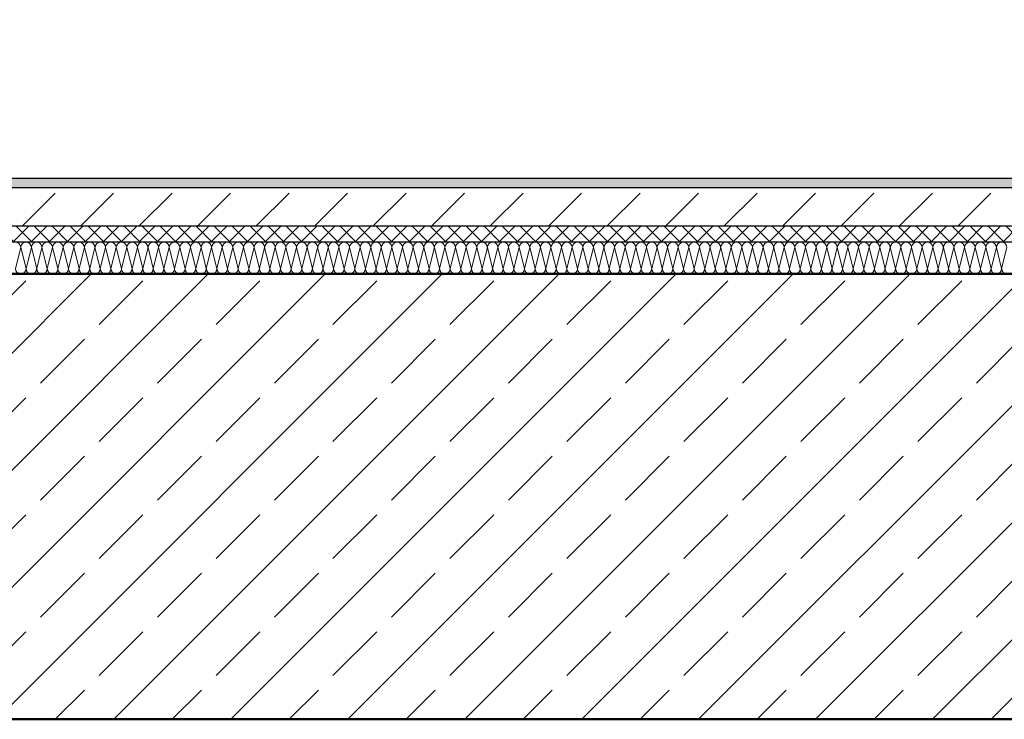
# Model space of a CAD drawing. Header units: metres. Extents: x -58265 to 688021, y -56222 to 35250.
# Tile 27 of 67: x 555892 to 557439, y -55439 to -54339. Entities that reach past the tile are written whole.
import ezdxf

# ---------------------------------------------------------------- set-up
doc = ezdxf.new("R2010")
doc.units = ezdxf.units.M
doc.header["$LTSCALE"] = 0.05
doc.linetypes.add('Wipeout_Contour', pattern=[20000, 0, -20000])
doc.layers.add('A_1_Bauteilschraffuren', color=7, linetype='Continuous')
doc.layers.add('A_4_Detail_Inhalt', color=7, linetype='Continuous')

# ---------------------------------------------------------------- blocks, each defined once
blk = doc.blocks.new('*X11', base_point=(521223.2, -54588.8))
at = {"layer": 'A_1_Bauteilschraffuren', "color": 253, "linetype": 'Continuous', "lineweight": 15}
for p, q in [((555885.1, -54730.5), (555893.5, -54697.2)), ((555901.8, -54730.5), (555893.5, -54697.2)), ((555901.8, -54730.5), (555910.1, -54697.2)), ((555918.5, -54730.5), (555910.1, -54697.2)), ((555918.5, -54730.5), (555926.8, -54697.2)), ((555935.1, -54730.5), (555926.8, -54697.2)), ((555935.1, -54730.5), (555943.5, -54697.2)), ((555951.8, -54730.5), (555943.5, -54697.2)), ((555951.8, -54730.5), (555960.1, -54697.2)), ((555968.5, -54730.5), (555960.1, -54697.2)), ((555968.5, -54730.5), (555976.8, -54697.2)), ((555985.1, -54730.5), (555976.8, -54697.2)), ((555985.1, -54730.5), (555993.5, -54697.2)), ((556001.8, -54730.5), (555993.5, -54697.2)), ((556001.8, -54730.5), (556010.1, -54697.2)), ((556018.5, -54730.5), (556010.1, -54697.2)), ((556018.5, -54730.5), (556026.8, -54697.2)), ((556035.1, -54730.5), (556026.8, -54697.2)), ((556035.1, -54730.5), (556043.5, -54697.2)), ((556051.8, -54730.5), (556043.5, -54697.2)), ((556051.8, -54730.5), (556060.1, -54697.2)), ((556068.5, -54730.5), (556060.1, -54697.2)), ((556068.5, -54730.5), (556076.8, -54697.2)), ((556085.1, -54730.5), (556076.8, -54697.2)), ((556085.1, -54730.5), (556093.5, -54697.2)), ((556101.8, -54730.5), (556093.5, -54697.2)), ((556101.8, -54730.5), (556110.1, -54697.2)), ((556118.5, -54730.5), (556110.1, -54697.2)), ((556118.5, -54730.5), (556126.8, -54697.2)), ((556135.1, -54730.5), (556126.8, -54697.2)), ((556135.1, -54730.5), (556143.5, -54697.2)), ((556151.8, -54730.5), (556143.5, -54697.2)), ((556151.8, -54730.5), (556160.1, -54697.2)), ((556168.5, -54730.5), (556160.1, -54697.2)), ((556168.5, -54730.5), (556176.8, -54697.2)), ((556185.1, -54730.5), (556176.8, -54697.2)), ((556185.1, -54730.5), (556193.5, -54697.2)), ((556201.8, -54730.5), (556193.5, -54697.2)), ((556201.8, -54730.5), (556210.1, -54697.2)), ((556218.5, -54730.5), (556210.1, -54697.2)), ((556218.5, -54730.5), (556226.8, -54697.2)), ((556235.1, -54730.5), (556226.8, -54697.2)), ((556235.1, -54730.5), (556243.5, -54697.2)), ((556251.8, -54730.5), (556243.5, -54697.2)), ((556251.8, -54730.5), (556260.1, -54697.2)), ((556268.5, -54730.5), (556260.1, -54697.2)), ((556268.5, -54730.5), (556276.8, -54697.2)), ((556285.1, -54730.5), (556276.8, -54697.2)), ((556285.1, -54730.5), (556293.5, -54697.2)), ((556301.8, -54730.5), (556293.5, -54697.2)), ((556301.8, -54730.5), (556310.1, -54697.2)), ((556318.5, -54730.5), (556310.1, -54697.2)), ((556318.5, -54730.5), (556326.8, -54697.2)), ((556335.1, -54730.5), (556326.8, -54697.2)), ((556335.1, -54730.5), (556343.5, -54697.2)), ((556351.8, -54730.5), (556343.5, -54697.2)), ((556351.8, -54730.5), (556360.1, -54697.2)), ((556368.5, -54730.5), (556360.1, -54697.2)), ((556368.5, -54730.5), (556376.8, -54697.2)), ((556385.1, -54730.5), (556376.8, -54697.2)), ((556385.1, -54730.5), (556393.5, -54697.2)), ((556401.8, -54730.5), (556393.5, -54697.2)), ((556401.8, -54730.5), (556410.1, -54697.2)), ((556418.5, -54730.5), (556410.1, -54697.2)), ((556418.5, -54730.5), (556426.8, -54697.2)), ((556435.1, -54730.5), (556426.8, -54697.2)), ((556435.1, -54730.5), (556443.5, -54697.2)), ((556451.8, -54730.5), (556443.5, -54697.2)), ((556451.8, -54730.5), (556460.1, -54697.2)), ((556468.5, -54730.5), (556460.1, -54697.2)), ((556468.5, -54730.5), (556476.8, -54697.2)), ((556485.1, -54730.5), (556476.8, -54697.2)), ((556485.1, -54730.5), (556493.5, -54697.2)), ((556501.8, -54730.5), (556493.5, -54697.2)), ((556501.8, -54730.5), (556510.1, -54697.2)), ((556518.5, -54730.5), (556510.1, -54697.2)), ((556518.5, -54730.5), (556526.8, -54697.2)), ((556535.1, -54730.5), (556526.8, -54697.2)), ((556535.1, -54730.5), (556543.5, -54697.2)), ((556551.8, -54730.5), (556543.5, -54697.2)), ((556551.8, -54730.5), (556560.1, -54697.2)), ((556568.5, -54730.5), (556560.1, -54697.2)), ((556568.5, -54730.5), (556576.8, -54697.2)), ((556585.1, -54730.5), (556576.8, -54697.2)), ((556585.1, -54730.5), (556593.5, -54697.2)), ((556601.8, -54730.5), (556593.5, -54697.2)), ((556601.8, -54730.5), (556610.1, -54697.2)), ((556618.5, -54730.5), (556610.1, -54697.2)), ((556618.5, -54730.5), (556626.8, -54697.2)), ((556635.1, -54730.5), (556626.8, -54697.2)), ((556635.1, -54730.5), (556643.5, -54697.2)), ((556651.8, -54730.5), (556643.5, -54697.2)), ((556651.8, -54730.5), (556660.1, -54697.2)), ((556668.5, -54730.5), (556660.1, -54697.2)), ((556668.5, -54730.5), (556676.8, -54697.2)), ((556685.1, -54730.5), (556676.8, -54697.2)), ((556685.1, -54730.5), (556693.5, -54697.2)), ((556701.8, -54730.5), (556693.5, -54697.2)), ((556701.8, -54730.5), (556710.1, -54697.2)), ((556718.5, -54730.5), (556710.1, -54697.2)), ((556718.5, -54730.5), (556726.8, -54697.2)), ((556735.1, -54730.5), (556726.8, -54697.2)), ((556735.1, -54730.5), (556743.5, -54697.2)), ((556751.8, -54730.5), (556743.5, -54697.2)), ((556751.8, -54730.5), (556760.1, -54697.2)), ((556768.5, -54730.5), (556760.1, -54697.2)), ((556768.5, -54730.5), (556776.8, -54697.2)), ((556785.1, -54730.5), (556776.8, -54697.2)), ((556785.1, -54730.5), (556793.5, -54697.2)), ((556801.8, -54730.5), (556793.5, -54697.2)), ((556801.8, -54730.5), (556810.1, -54697.2)), ((556818.5, -54730.5), (556810.1, -54697.2)), ((556818.5, -54730.5), (556826.8, -54697.2)), ((556835.1, -54730.5), (556826.8, -54697.2)), ((556835.1, -54730.5), (556843.5, -54697.2)), ((556851.8, -54730.5), (556843.5, -54697.2)), ((556851.8, -54730.5), (556860.1, -54697.2)), ((556868.5, -54730.5), (556860.1, -54697.2)), ((556868.5, -54730.5), (556876.8, -54697.2)), ((556885.1, -54730.5), (556876.8, -54697.2)), ((556885.1, -54730.5), (556893.5, -54697.2)), ((556901.8, -54730.5), (556893.5, -54697.2)), ((556901.8, -54730.5), (556910.1, -54697.2)), ((556918.5, -54730.5), (556910.1, -54697.2)), ((556918.5, -54730.5), (556926.8, -54697.2)), ((556935.1, -54730.5), (556926.8, -54697.2)), ((556935.1, -54730.5), (556943.5, -54697.2)), ((556951.8, -54730.5), (556943.5, -54697.2)), ((556951.8, -54730.5), (556960.1, -54697.2)), ((556968.5, -54730.5), (556960.1, -54697.2)), ((556968.5, -54730.5), (556976.8, -54697.2)), ((556985.1, -54730.5), (556976.8, -54697.2)), ((556985.1, -54730.5), (556993.5, -54697.2)), ((557001.8, -54730.5), (556993.5, -54697.2)), ((557001.8, -54730.5), (557010.1, -54697.2)), ((557018.5, -54730.5), (557010.1, -54697.2)), ((557018.5, -54730.5), (557026.8, -54697.2)), ((557035.1, -54730.5), (557026.8, -54697.2)), ((557035.1, -54730.5), (557043.5, -54697.2)), ((557051.8, -54730.5), (557043.5, -54697.2)), ((557051.8, -54730.5), (557060.1, -54697.2)), ((557068.5, -54730.5), (557060.1, -54697.2)), ((557068.5, -54730.5), (557076.8, -54697.2)), ((557085.1, -54730.5), (557076.8, -54697.2)), ((557085.1, -54730.5), (557093.5, -54697.2)), ((557101.8, -54730.5), (557093.5, -54697.2)), ((557101.8, -54730.5), (557110.1, -54697.2)), ((557118.5, -54730.5), (557110.1, -54697.2)), ((557118.5, -54730.5), (557126.8, -54697.2)), ((557135.1, -54730.5), (557126.8, -54697.2)), ((557135.1, -54730.5), (557143.5, -54697.2)), ((557151.8, -54730.5), (557143.5, -54697.2)), ((557151.8, -54730.5), (557160.1, -54697.2)), ((557168.5, -54730.5), (557160.1, -54697.2)), ((557168.5, -54730.5), (557176.8, -54697.2)), ((557185.1, -54730.5), (557176.8, -54697.2)), ((557185.1, -54730.5), (557193.5, -54697.2)), ((557201.8, -54730.5), (557193.5, -54697.2)), ((557201.8, -54730.5), (557210.1, -54697.2)), ((557218.5, -54730.5), (557210.1, -54697.2)), ((557218.5, -54730.5), (557226.8, -54697.2)), ((557235.1, -54730.5), (557226.8, -54697.2)), ((557235.1, -54730.5), (557243.5, -54697.2)), ((557251.8, -54730.5), (557243.5, -54697.2)), ((557251.8, -54730.5), (557260.1, -54697.2)), ((557268.5, -54730.5), (557260.1, -54697.2)), ((557268.5, -54730.5), (557276.8, -54697.2)), ((557285.1, -54730.5), (557276.8, -54697.2)), ((557285.1, -54730.5), (557293.5, -54697.2)), ((557301.8, -54730.5), (557293.5, -54697.2)), ((557301.8, -54730.5), (557310.1, -54697.2)), ((557318.5, -54730.5), (557310.1, -54697.2)), ((557318.5, -54730.5), (557326.8, -54697.2)), ((557335.1, -54730.5), (557326.8, -54697.2)), ((557335.1, -54730.5), (557343.5, -54697.2)), ((557351.8, -54730.5), (557343.5, -54697.2)), ((557351.8, -54730.5), (557360.1, -54697.2)), ((557368.5, -54730.5), (557360.1, -54697.2)), ((557368.5, -54730.5), (557376.8, -54697.2)), ((557385.1, -54730.5), (557376.8, -54697.2)), ((557385.1, -54730.5), (557393.5, -54697.2)), ((557401.8, -54730.5), (557393.5, -54697.2)), ((557401.8, -54730.5), (557410.1, -54697.2)), ((557418.5, -54730.5), (557410.1, -54697.2)), ((557418.5, -54730.5), (557426.8, -54697.2)), ((557435.1, -54730.5), (557426.8, -54697.2)), ((557435.1, -54730.5), (557443.5, -54697.2))]:
    blk.add_line(p, q, dxfattribs=at)
for centre, start, end in [((555885.1, -54697.2), 0, 90), ((555901.8, -54697.2), 90, 180), ((555901.8, -54697.2), 0, 90), ((555918.5, -54697.2), 90, 180), ((555918.5, -54697.2), 0, 90), ((555935.1, -54697.2), 90, 180), ((555935.1, -54697.2), 0, 90), ((555951.8, -54697.2), 90, 180), ((555951.8, -54697.2), 0, 90), ((555968.5, -54697.2), 90, 180), ((555968.5, -54697.2), 0, 90), ((555985.1, -54697.2), 90, 180), ((555985.1, -54697.2), 0, 90), ((556001.8, -54697.2), 90, 180), ((556001.8, -54697.2), 0, 90), ((556018.5, -54697.2), 90, 180), ((556018.5, -54697.2), 0, 90), ((556035.1, -54697.2), 90, 180), ((556035.1, -54697.2), 0, 90), ((556051.8, -54697.2), 90, 180), ((556051.8, -54697.2), 0, 90), ((556068.5, -54697.2), 90, 180), ((556068.5, -54697.2), 0, 90), ((556085.1, -54697.2), 90, 180), ((556085.1, -54697.2), 0, 90), ((556101.8, -54697.2), 90, 180), ((556101.8, -54697.2), 0, 90), ((556118.5, -54697.2), 90, 180), ((556118.5, -54697.2), 0, 90), ((556135.1, -54697.2), 90, 180), ((556135.1, -54697.2), 0, 90), ((556151.8, -54697.2), 90, 180), ((556151.8, -54697.2), 0, 90), ((556168.5, -54697.2), 90, 180), ((556168.5, -54697.2), 0, 90), ((556185.1, -54697.2), 90, 180), ((556185.1, -54697.2), 0, 90), ((556201.8, -54697.2), 90, 180), ((556201.8, -54697.2), 0, 90), ((556218.5, -54697.2), 90, 180), ((556218.5, -54697.2), 0, 90), ((556235.1, -54697.2), 90, 180), ((556235.1, -54697.2), 0, 90), ((556251.8, -54697.2), 90, 180), ((556251.8, -54697.2), 0, 90), ((556268.5, -54697.2), 90, 180), ((556268.5, -54697.2), 0, 90), ((556285.1, -54697.2), 90, 180), ((556285.1, -54697.2), 0, 90), ((556301.8, -54697.2), 90, 180), ((556301.8, -54697.2), 0, 90), ((556318.5, -54697.2), 90, 180), ((556318.5, -54697.2), 0, 90), ((556335.1, -54697.2), 90, 180), ((556335.1, -54697.2), 0, 90), ((556351.8, -54697.2), 90, 180), ((556351.8, -54697.2), 0, 90), ((556368.5, -54697.2), 90, 180), ((556368.5, -54697.2), 0, 90), ((556385.1, -54697.2), 90, 180), ((556385.1, -54697.2), 0, 90), ((556401.8, -54697.2), 90, 180), ((556401.8, -54697.2), 0, 90), ((556418.5, -54697.2), 90, 180), ((556418.5, -54697.2), 0, 90), ((556435.1, -54697.2), 90, 180), ((556435.1, -54697.2), 0, 90), ((556451.8, -54697.2), 90, 180), ((556451.8, -54697.2), 0, 90), ((556468.5, -54697.2), 90, 180), ((556468.5, -54697.2), 0, 90), ((556485.1, -54697.2), 90, 180), ((556485.1, -54697.2), 0, 90), ((556501.8, -54697.2), 90, 180), ((556501.8, -54697.2), 0, 90), ((556518.5, -54697.2), 90, 180), ((556518.5, -54697.2), 0, 90), ((556535.1, -54697.2), 90, 180), ((556535.1, -54697.2), 0, 90), ((556551.8, -54697.2), 90, 180), ((556551.8, -54697.2), 0, 90), ((556568.5, -54697.2), 90, 180), ((556568.5, -54697.2), 0, 90), ((556585.1, -54697.2), 90, 180), ((556585.1, -54697.2), 0, 90), ((556601.8, -54697.2), 90, 180), ((556601.8, -54697.2), 0, 90), ((556618.5, -54697.2), 90, 180), ((556618.5, -54697.2), 0, 90), ((556635.1, -54697.2), 90, 180), ((556635.1, -54697.2), 0, 90), ((556651.8, -54697.2), 90, 180), ((556651.8, -54697.2), 0, 90), ((556668.5, -54697.2), 90, 180), ((556668.5, -54697.2), 0, 90), ((556685.1, -54697.2), 90, 180), ((556685.1, -54697.2), 0, 90), ((556701.8, -54697.2), 90, 180), ((556701.8, -54697.2), 0, 90), ((556718.5, -54697.2), 90, 180), ((556718.5, -54697.2), 0, 90), ((556735.1, -54697.2), 90, 180), ((556735.1, -54697.2), 0, 90), ((556751.8, -54697.2), 90, 180), ((556751.8, -54697.2), 0, 90), ((556768.5, -54697.2), 90, 180), ((556768.5, -54697.2), 0, 90), ((556785.1, -54697.2), 90, 180), ((556785.1, -54697.2), 0, 90), ((556801.8, -54697.2), 90, 180), ((556801.8, -54697.2), 0, 90), ((556818.5, -54697.2), 90, 180), ((556818.5, -54697.2), 0, 90), ((556835.1, -54697.2), 90, 180), ((556835.1, -54697.2), 0, 90), ((556851.8, -54697.2), 90, 180), ((556851.8, -54697.2), 0, 90), ((556868.5, -54697.2), 90, 180), ((556868.5, -54697.2), 0, 90), ((556885.1, -54697.2), 90, 180), ((556885.1, -54697.2), 0, 90), ((556901.8, -54697.2), 90, 180), ((556901.8, -54697.2), 0, 90), ((556918.5, -54697.2), 90, 180), ((556918.5, -54697.2), 0, 90), ((556935.1, -54697.2), 90, 180), ((556935.1, -54697.2), 0, 90), ((556951.8, -54697.2), 90, 180), ((556951.8, -54697.2), 0, 90), ((556968.5, -54697.2), 90, 180), ((556968.5, -54697.2), 0, 90), ((556985.1, -54697.2), 90, 180), ((556985.1, -54697.2), 0, 90), ((557001.8, -54697.2), 90, 180), ((557001.8, -54697.2), 0, 90), ((557018.5, -54697.2), 90, 180), ((557018.5, -54697.2), 0, 90), ((557035.1, -54697.2), 90, 180), ((557035.1, -54697.2), 0, 90), ((557051.8, -54697.2), 90, 180), ((557051.8, -54697.2), 0, 90), ((557068.5, -54697.2), 90, 180), ((557068.5, -54697.2), 0, 90), ((557085.1, -54697.2), 90, 180), ((557085.1, -54697.2), 0, 90), ((557101.8, -54697.2), 90, 180), ((557101.8, -54697.2), 0, 90), ((557118.5, -54697.2), 90, 180), ((557118.5, -54697.2), 0, 90), ((557135.1, -54697.2), 90, 180), ((557135.1, -54697.2), 0, 90), ((557151.8, -54697.2), 90, 180), ((557151.8, -54697.2), 0, 90), ((557168.5, -54697.2), 90, 180), ((557168.5, -54697.2), 0, 90), ((557185.1, -54697.2), 90, 180), ((557185.1, -54697.2), 0, 90), ((557201.8, -54697.2), 90, 180), ((557201.8, -54697.2), 0, 90), ((557218.5, -54697.2), 90, 180), ((557218.5, -54697.2), 0, 90), ((557235.1, -54697.2), 90, 180), ((557235.1, -54697.2), 0, 90), ((557251.8, -54697.2), 90, 180), ((557251.8, -54697.2), 0, 90), ((557268.5, -54697.2), 90, 180), ((557268.5, -54697.2), 0, 90), ((557285.1, -54697.2), 90, 180), ((557285.1, -54697.2), 0, 90), ((557301.8, -54697.2), 90, 180), ((557301.8, -54697.2), 0, 90), ((557318.5, -54697.2), 90, 180), ((557318.5, -54697.2), 0, 90), ((557335.1, -54697.2), 90, 180), ((557335.1, -54697.2), 0, 90), ((557351.8, -54697.2), 90, 180), ((557351.8, -54697.2), 0, 90), ((557368.5, -54697.2), 90, 180), ((557368.5, -54697.2), 0, 90), ((557385.1, -54697.2), 90, 180), ((557385.1, -54697.2), 0, 90), ((557401.8, -54697.2), 90, 180), ((557401.8, -54697.2), 0, 90), ((557418.5, -54697.2), 90, 180), ((557418.5, -54697.2), 0, 90), ((557435.1, -54697.2), 90, 180), ((557435.1, -54697.2), 0, 90), ((555893.5, -54730.5), 180, 270), ((555893.5, -54730.5), 270, 0), ((555910.1, -54730.5), 180, 270), ((555910.1, -54730.5), 270, 0), ((555926.8, -54730.5), 180, 270), ((555926.8, -54730.5), 270, 0), ((555943.5, -54730.5), 180, 270), ((555943.5, -54730.5), 270, 0), ((555960.1, -54730.5), 180, 270), ((555960.1, -54730.5), 270, 0), ((555976.8, -54730.5), 180, 270), ((555976.8, -54730.5), 270, 0), ((555993.5, -54730.5), 180, 270), ((555993.5, -54730.5), 270, 0), ((556010.1, -54730.5), 180, 270), ((556010.1, -54730.5), 270, 0), ((556026.8, -54730.5), 180, 270), ((556026.8, -54730.5), 270, 0), ((556043.5, -54730.5), 180, 270), ((556043.5, -54730.5), 270, 0), ((556060.1, -54730.5), 180, 270), ((556060.1, -54730.5), 270, 0), ((556076.8, -54730.5), 180, 270), ((556076.8, -54730.5), 270, 0), ((556093.5, -54730.5), 180, 270), ((556093.5, -54730.5), 270, 0), ((556110.1, -54730.5), 180, 270), ((556110.1, -54730.5), 270, 0), ((556126.8, -54730.5), 180, 270), ((556126.8, -54730.5), 270, 0), ((556143.5, -54730.5), 180, 270), ((556143.5, -54730.5), 270, 0), ((556160.1, -54730.5), 180, 270), ((556160.1, -54730.5), 270, 0), ((556176.8, -54730.5), 180, 270), ((556176.8, -54730.5), 270, 0), ((556193.5, -54730.5), 180, 270), ((556193.5, -54730.5), 270, 0), ((556210.1, -54730.5), 180, 270), ((556210.1, -54730.5), 270, 0), ((556226.8, -54730.5), 180, 270), ((556226.8, -54730.5), 270, 0), ((556243.5, -54730.5), 180, 270), ((556243.5, -54730.5), 270, 0), ((556260.1, -54730.5), 180, 270), ((556260.1, -54730.5), 270, 0), ((556276.8, -54730.5), 180, 270), ((556276.8, -54730.5), 270, 0), ((556293.5, -54730.5), 180, 270), ((556293.5, -54730.5), 270, 0), ((556310.1, -54730.5), 180, 270), ((556310.1, -54730.5), 270, 0), ((556326.8, -54730.5), 180, 270), ((556326.8, -54730.5), 270, 0), ((556343.5, -54730.5), 180, 270), ((556343.5, -54730.5), 270, 0), ((556360.1, -54730.5), 180, 270), ((556360.1, -54730.5), 270, 0), ((556376.8, -54730.5), 180, 270), ((556376.8, -54730.5), 270, 0), ((556393.5, -54730.5), 180, 270), ((556393.5, -54730.5), 270, 0), ((556410.1, -54730.5), 180, 270), ((556410.1, -54730.5), 270, 0), ((556426.8, -54730.5), 180, 270), ((556426.8, -54730.5), 270, 0), ((556443.5, -54730.5), 180, 270), ((556443.5, -54730.5), 270, 0), ((556460.1, -54730.5), 180, 270), ((556460.1, -54730.5), 270, 0), ((556476.8, -54730.5), 180, 270), ((556476.8, -54730.5), 270, 0), ((556493.5, -54730.5), 180, 270), ((556493.5, -54730.5), 270, 0), ((556510.1, -54730.5), 180, 270), ((556510.1, -54730.5), 270, 0), ((556526.8, -54730.5), 180, 270), ((556526.8, -54730.5), 270, 0), ((556543.5, -54730.5), 180, 270), ((556543.5, -54730.5), 270, 0), ((556560.1, -54730.5), 180, 270), ((556560.1, -54730.5), 270, 0), ((556576.8, -54730.5), 180, 270), ((556576.8, -54730.5), 270, 0), ((556593.5, -54730.5), 180, 270), ((556593.5, -54730.5), 270, 0), ((556610.1, -54730.5), 180, 270), ((556610.1, -54730.5), 270, 0), ((556626.8, -54730.5), 180, 270), ((556626.8, -54730.5), 270, 0), ((556643.5, -54730.5), 180, 270), ((556643.5, -54730.5), 270, 0), ((556660.1, -54730.5), 180, 270), ((556660.1, -54730.5), 270, 0), ((556676.8, -54730.5), 180, 270), ((556676.8, -54730.5), 270, 0), ((556693.5, -54730.5), 180, 270), ((556693.5, -54730.5), 270, 0), ((556710.1, -54730.5), 180, 270), ((556710.1, -54730.5), 270, 0), ((556726.8, -54730.5), 180, 270), ((556726.8, -54730.5), 270, 0), ((556743.5, -54730.5), 180, 270), ((556743.5, -54730.5), 270, 0), ((556760.1, -54730.5), 180, 270), ((556760.1, -54730.5), 270, 0), ((556776.8, -54730.5), 180, 270), ((556776.8, -54730.5), 270, 0), ((556793.5, -54730.5), 180, 270), ((556793.5, -54730.5), 270, 0), ((556810.1, -54730.5), 180, 270), ((556810.1, -54730.5), 270, 0), ((556826.8, -54730.5), 180, 270), ((556826.8, -54730.5), 270, 0), ((556843.5, -54730.5), 180, 270), ((556843.5, -54730.5), 270, 0), ((556860.1, -54730.5), 180, 270), ((556860.1, -54730.5), 270, 0), ((556876.8, -54730.5), 180, 270), ((556876.8, -54730.5), 270, 0), ((556893.5, -54730.5), 180, 270), ((556893.5, -54730.5), 270, 0), ((556910.1, -54730.5), 180, 270), ((556910.1, -54730.5), 270, 0), ((556926.8, -54730.5), 180, 270), ((556926.8, -54730.5), 270, 0), ((556943.5, -54730.5), 180, 270), ((556943.5, -54730.5), 270, 0), ((556960.1, -54730.5), 180, 270), ((556960.1, -54730.5), 270, 0), ((556976.8, -54730.5), 180, 270), ((556976.8, -54730.5), 270, 0), ((556993.5, -54730.5), 180, 270), ((556993.5, -54730.5), 270, 0), ((557010.1, -54730.5), 180, 270), ((557010.1, -54730.5), 270, 0), ((557026.8, -54730.5), 180, 270), ((557026.8, -54730.5), 270, 0), ((557043.5, -54730.5), 180, 270), ((557043.5, -54730.5), 270, 0), ((557060.1, -54730.5), 180, 270), ((557060.1, -54730.5), 270, 0), ((557076.8, -54730.5), 180, 270), ((557076.8, -54730.5), 270, 0), ((557093.5, -54730.5), 180, 270), ((557093.5, -54730.5), 270, 0), ((557110.1, -54730.5), 180, 270), ((557110.1, -54730.5), 270, 0), ((557126.8, -54730.5), 180, 270), ((557126.8, -54730.5), 270, 0), ((557143.5, -54730.5), 180, 270), ((557143.5, -54730.5), 270, 0), ((557160.1, -54730.5), 180, 270), ((557160.1, -54730.5), 270, 0), ((557176.8, -54730.5), 180, 270), ((557176.8, -54730.5), 270, 0), ((557193.5, -54730.5), 180, 270), ((557193.5, -54730.5), 270, 0), ((557210.1, -54730.5), 180, 270), ((557210.1, -54730.5), 270, 0), ((557226.8, -54730.5), 180, 270), ((557226.8, -54730.5), 270, 0), ((557243.5, -54730.5), 180, 270), ((557243.5, -54730.5), 270, 0), ((557260.1, -54730.5), 180, 270), ((557260.1, -54730.5), 270, 0), ((557276.8, -54730.5), 180, 270), ((557276.8, -54730.5), 270, 0), ((557293.5, -54730.5), 180, 270), ((557293.5, -54730.5), 270, 0), ((557310.1, -54730.5), 180, 270), ((557310.1, -54730.5), 270, 0), ((557326.8, -54730.5), 180, 270), ((557326.8, -54730.5), 270, 0), ((557343.5, -54730.5), 180, 270), ((557343.5, -54730.5), 270, 0), ((557360.1, -54730.5), 180, 270), ((557360.1, -54730.5), 270, 0), ((557376.8, -54730.5), 180, 270), ((557376.8, -54730.5), 270, 0), ((557393.5, -54730.5), 180, 270), ((557393.5, -54730.5), 270, 0), ((557410.1, -54730.5), 180, 270), ((557410.1, -54730.5), 270, 0), ((557426.8, -54730.5), 180, 270), ((557426.8, -54730.5), 270, 0), ((557443.5, -54730.5), 180, 270)]:
    blk.add_arc(centre, 8.33, start, end, dxfattribs=at)

msp = doc.modelspace()

# ---------------------------------------------------------------- wipeouts: each hides what was drawn before it
at = {"color": 254, "linetype": 'Wipeout_Contour', "lineweight": 0, "ltscale": 13439442.61426308}
msp.add_wipeout([(558178.48, -54731.339), (558678.48, -54731.339), (558678.48, -54421.339), (558408.48, -54421.339), (558408.48, -54238.839), (558138.48, -54238.839), (558138.48, -54056.339), (557868.48, -54056.339), (557868.48, -53873.839), (557598.48, -53873.839), (557598.48, -53691.339), (557328.48, -53691.339), (557328.48, -53508.839), (557058.48, -53508.839), (557058.48, -53326.339), (556788.48, -53326.339), (556788.48, -53143.839), (556518.48, -53143.839), (556518.48, -52961.339), (556248.48, -52961.339), (556248.48, -52778.839), (555928.48, -52778.839), (555928.48, -52986.445), (558178.48, -54507.279)], dxfattribs=at).dxf.layer = 'A_1_Bauteilschraffuren'

# ---------------------------------------------------------------- next in the draw order: hatches: boundary and pattern name
at = {"layer": 'A_1_Bauteilschraffuren', "linetype": 'Continuous', "lineweight": 13}
h = msp.add_hatch(dxfattribs=at)
h.set_pattern_fill('Steinzeug_0002', color=251, style=0, pattern_type=2)
h.set_pattern_definition([(45, (558028.865, -54592.618), (-15.9099, 15.9099), []), (135, (558028.865, -54592.618), (15.9099, 15.9099), []), (90, (558012.955, -54576.708), (-20.25, 0), [0, -13.5, 0, -20.25]), (155, (558028.865, -54560.798), (8.55802, 18.35273), [0, -9.9, 0, -17.1])])
h.paths.add_polyline_path([(558163.48, -54603.839), (555033.48, -54603.839), (555033.48, -54588.839), (558163.48, -54588.839)])
h = msp.add_hatch(dxfattribs=at)
h.set_pattern_fill('Beton__unbewehrt_0002', color=251, style=0, pattern_type=2)
h.set_pattern_definition([(45, (521223.22, -54588.84), (-91.9239, 91.9239), [97.5, -32.5]), (45, (521223.22, -54496.92), (-91.9239, 91.9239), [97.5, -32.5])])
h.paths.add_polyline_path([(558163.48, -54603.839), (555023.48, -54603.839), (555023.48, -54663.839), (558163.48, -54663.839)])
h = msp.add_hatch(dxfattribs=at)
h.set_pattern_fill('Dämmung__hart_2_0002', color=251, style=0, pattern_type=2)
h.set_pattern_definition([(45, (564268.48, -54588.84), (-14.142136, 14.142136), []), (135, (564268.48, -54588.84), (14.142136, 14.142136), [])])
h.paths.add_polyline_path([(555023.48, -54688.839), (558163.48, -54688.839), (558163.48, -54663.839), (555023.48, -54663.839)])

# ---------------------------------------------------------------- next in the draw order: linework, layer by layer
at = {"layer": 'A_4_Detail_Inhalt', "color": 7, "linetype": 'Continuous', "lineweight": 25}
for p, q in [((558163.48, -54588.839), (555033.48, -54588.839)), ((558178.48, -54603.839), (555023.48, -54603.839)), ((558163.48, -54663.839), (555023.48, -54663.839)), ((558163.48, -54688.839), (555023.48, -54688.839))]:
    msp.add_line(p, q, dxfattribs=at)

# ---------------------------------------------------------------- next in the draw order: wipeouts: each hides what was drawn before it
at = {"color": 254, "linetype": 'Wipeout_Contour', "lineweight": 0, "ltscale": 2243781.222835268}
msp.add_wipeout([(554768.48, -55438.839), (561698.48, -55438.839), (561698.48, -54738.839), (554768.48, -54738.839)], dxfattribs=at).dxf.layer = 'A_1_Bauteilschraffuren'

# ---------------------------------------------------------------- next in the draw order: hatches: boundary and pattern name
at = {"layer": 'A_1_Bauteilschraffuren', "linetype": 'Continuous', "lineweight": 15}
h = msp.add_hatch(dxfattribs=at)
h.set_pattern_fill('Beton__Stahlbeton_0002', color=253, style=0, pattern_type=2)
h.set_pattern_definition([(45, (521223.22, -54588.84), (-91.9239, 91.9239), []), (45, (521177.26, -54542.88), (-91.9239, 91.9239), [97.5, -32.5])])
h.paths.add_polyline_path([(554768.48, -55438.839), (561698.48, -55438.839), (561698.48, -54738.839), (554768.48, -54738.839)])

# ---------------------------------------------------------------- next in the draw order: linework, layer by layer
at = {"layer": 'A_4_Detail_Inhalt', "color": 7, "linetype": 'Continuous', "lineweight": 50}
msp.add_line((561698.48, -55438.839), (554291.048, -55438.839), dxfattribs=at)
at = {"layer": 'A_4_Detail_Inhalt', "color": 7, "linetype": 'Continuous', "lineweight": 50, "flags": 128}
msp.add_lwpolyline([(561698.48, -54738.839), (555018.48, -54738.839), (555008.48, -54738.839)], dxfattribs=at)

# ---------------------------------------------------------------- next in the draw order: block references
at = {"layer": 'A_1_Bauteilschraffuren', "color": 253, "linetype": 'Continuous', "lineweight": 15}
msp.add_blockref('*X11', (521223.223, -54588.839), dxfattribs=at)

doc.saveas('drawing.dxf')
